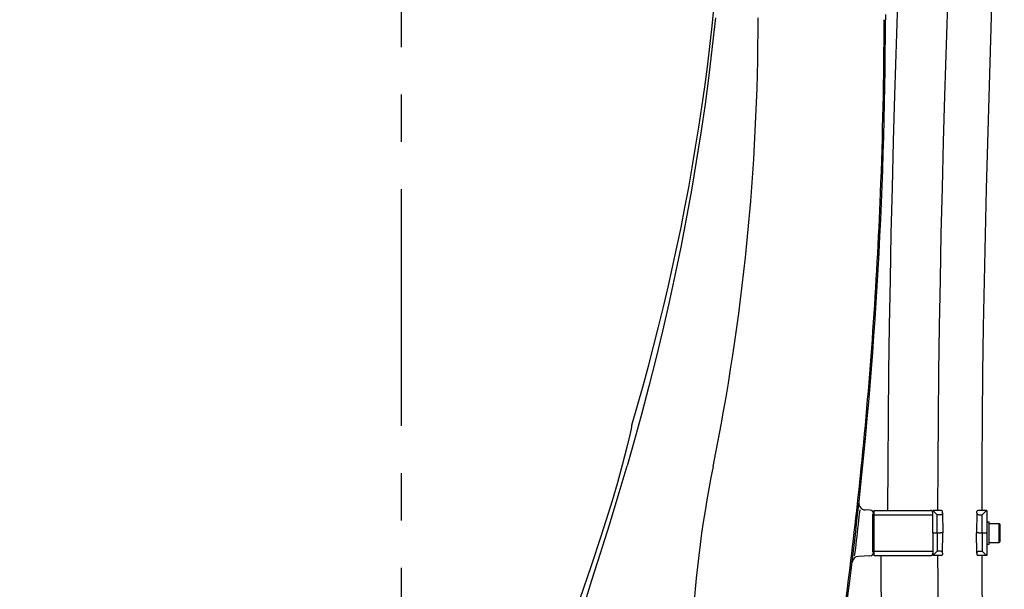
# Model space of a CAD drawing. Header units: millimetres. Extents: x -289 to 305, y -210 to 210.
# Tile 10 of 79: x -236 to -205, y -45 to -27. Entities that reach past the tile are written whole.
import ezdxf

# ---------------------------------------------------------------- set-up
doc = ezdxf.new("R2010")
doc.units = ezdxf.units.MM
doc.linetypes.add('CENTER', pattern=[12, 7.5, -1.5, 1.5, -1.5])
doc.styles.get("Standard").update_dxf_attribs({"font": 'ROMANS', "bigfont": 'EXTFONT'})
doc.dimstyles.new('ISO-25', dxfattribs={"dimtxt": 2.5, "dimasz": 2.5, "dimexe": 1.25, "dimexo": 0.625, "dimtad": 1, "dimtxsty": 'Standard', "dimcen": 2.5, "dimadec": 0, "dimazin": 0, "dimtfac": 1, "dimtmove": 0, "dimatfit": 3, "dimfxl": 1, "dimarcsym": 0})

# ---------------------------------------------------------------- blocks, each defined once
blk = doc.blocks.new('DTL0021')
at = {"color": 7, "linetype": 'Continuous'}
for p, q in [((215, 830), (214.998597, 827.640137)), ((203.421509, 607.251526), (203.846619, 610.288391)), ((208.104676, 610.099304), (206.075623, 610.205688)), ((209.487, 607.024353), (209.487, 608.503113)), ((210, 590), (210, 610)), ((210, 610), (235, 610)), ((210, 608), (236, 608)), ((236, 600), (236, 610)), ((236.123413, 610), (236, 610)), ((236.123413, 610), (238.029175, 608.070434)), ((239.917054, 610), (236.123413, 610)), ((238, 600), (238.029175, 608.070434)), ((239.5, 608.070434), (238.029175, 608.070434)), ((240.421448, 609), (240.417054, 609.504333)), ((240.421448, 609), (240.5, 600)), ((255.578553, 609), (255.5, 600)), ((255.578553, 609), (255.582947, 609.504333)), ((259.876587, 610), (256.082886, 610)), ((256.5, 608.070434), (257.970826, 608.070434)), ((259.876587, 610), (257.970826, 608.070434)), ((258, 600), (257.970826, 608.070434)), ((260, 610), (259.876587, 610)), ((260, 610), (260, 590)), ((209.487, 593), (209.487, 607)), ((260, 605), (261, 605)), ((261, 595), (261, 605)), ((261, 604.25), (265.5, 604.25)), ((265.5, 603.729736), (265.5, 604.25)), ((266, 603.75), (265.5, 604.25)), ((265.5, 595.75), (265.5, 603.729736)), ((266, 603.290955), (266, 603.75)), ((236, 600), (238, 600)), ((236, 600), (236, 590)), ((238, 600), (239.5, 600)), ((238, 600), (238.029175, 591.929565)), ((240.5, 600), (239.5, 600)), ((240.421448, 591), (240.5, 600)), ((256.5, 600), (255.5, 600)), ((255.578553, 591), (255.5, 600)), ((256.5, 600), (258, 600)), ((258, 600), (257.970826, 591.929565)), ((258, 600), (260, 600)), ((266, 596.25), (266, 603.290955)), ((260, 595), (261, 595)), ((261, 595.75), (265.5, 595.75)), ((266, 596.25), (265.5, 595.75)), ((201.295472, 589.792969), (201.802002, 593.217346)), ((209.487, 591.496887), (209.487, 592.975647)), ((210, 592), (236, 592)), ((236.123413, 590), (238.029175, 591.929565)), ((239.5, 591.929565), (238.029175, 591.929565)), ((240.421448, 591), (240.417054, 590.495666)), ((255.578553, 591), (255.582947, 590.495666)), ((256.5, 591.929565), (257.970826, 591.929565)), ((259.876587, 590), (257.970826, 591.929565)), ((208.104676, 589.900696), (203.003907, 589.633362)), ((210, 590), (235, 590)), ((236.123413, 590), (236, 590)), ((239.917054, 590), (236.123413, 590)), ((259.876587, 590), (256.082886, 590)), ((260, 590), (259.876587, 590)), ((198.863159, 576.45105), (198.861206, 576.43634))]:
    blk.add_line(p, q, dxfattribs=at)
for points in [[(226, 1100.00003), (225.956787, 1079.643829), (225.827881, 1059.285919), (225.615906, 1038.925323), (225.324768, 1018.56131), (224.9599, 998.194), (224.527832, 977.823273), (224.036194, 957.449127), (223.493531, 937.070953), (222.909058, 916.687775), (221.654602, 875.899078), (220.356201, 835.074097), (219.100098, 794.214477), (218.514405, 773.772217), (217.970337, 753.322082), (217.477356, 732.86438), (217.043946, 712.399719), (216.677796, 691.928589), (216.38562, 671.451965), (216.172791, 650.970764), (216.043457, 630.486267), (216, 610)], [(248.200013, 1100.00003), (248.156739, 1079.610138), (248.02771, 1059.219269), (247.815491, 1038.827423), (247.524048, 1018.434357), (247.158875, 998.04068), (246.726441, 977.646515), (246.234497, 957.251861), (245.691468, 936.85611), (245.10669, 916.45816), (243.851807, 875.651398), (242.553467, 834.828125), (241.29773, 793.986999), (240.712403, 773.559448), (240.168701, 753.12738), (239.676026, 732.690796), (239.24292, 712.250061), (238.877137, 691.80542), (238.585205, 671.357422), (238.37262, 650.906616), (238.243409, 630.453857), (238.200013, 610)], [(267.799988, 1100.00003), (267.756531, 1079.527008), (267.627014, 1059.05484), (267.413941, 1038.584625), (267.121521, 1018.11795), (266.755127, 997.65628), (266.321411, 977.20108), (265.828125, 956.753204), (265.283936, 936.312897), (264.698181, 915.879669), (263.442078, 875.031769), (262.143799, 834.208618), (260.889405, 793.40863), (260.305054, 773.01654), (259.762513, 752.629028), (259.271118, 732.245727), (258.839295, 711.865967), (258.474671, 691.489197), (258.183777, 671.114868), (257.971924, 650.742248), (257.843201, 630.37085), (257.799988, 610)], [(139.538025, 828.622803), (138.865174, 822.209961), (138.152466, 815.801697), (136.608338, 803.000732), (134.907471, 790.224548), (133.052307, 777.479126), (131.045777, 764.771362), (128.89148, 752.108765)], [(128.892823, 752.11261), (126.569458, 739.366272), (124.124329, 726.795227), (121.539124, 714.278931), (118.819397, 701.828979), (115.982056, 689.50116), (113.024109, 677.258972), (109.954895, 665.118652), (106.809937, 653.188721), (103.581421, 641.404907), (100.282105, 629.781128)], [(102.269776, 647.263916), (102.262757, 647.21814), (102.072388, 646.278198), (101.473328, 643.596252), (100.158875, 638.072693), (98.125855, 630.070862), (95.857849, 621.74762), (93.671936, 614.24939), (91.922608, 608.585937)], [(77.409729, 556.81958), (82.221314, 571.437134), (84.712342, 579.100647), (88.51532, 590.981201), (92.457215, 603.587341), (96.39563, 616.549744), (100.284058, 629.783203)], [(91.922608, 608.585937), (88.662659, 598.429016), (84.38385, 585.456848), (79.229248, 570.270203)], [(238.200013, 590), (238.234986, 578.698303), (238.342652, 567.39801)], [(257.799988, 590), (257.827881, 579.951965), (257.97876, 564.892334)]]:
    blk.add_lwpolyline(points, dxfattribs=at)
at = {"color": 3, "linetype": 'Continuous'}
blk.add_lwpolyline([(212.952427, 590), (213.020202, 575.753464), (213.081482, 571.503098)], dxfattribs=at)
at = {"color": 7, "linetype": 'Continuous'}
for centre, radius, start, end in [((-856.006836, 933.379547), 1000.00683, 343.410005, 359.986343), ((-841.500488, 828.496277), 1000.000562, 348.521657, 359.999996), ((-1785, 830), 2000, 346.401732, 359.932395), ((-1783.868164, 830.045227), 1998.287814, 357.727575, 359.933668), ((-1785.742187, 830.081909), 2000.161839, 354.221632, 357.728602), ((105.247315, 647), 3.000001, 163.409967, 177.039446), ((628.499207, 530.000061), 499.999186, 168.521667, 177.701783), ((-1782.894531, 829.945679), 1997.315097, 351.310301, 354.217254), ((206.232666, 613.201538), 3, 173.786309, 267.000001), ((208, 608.102051), 2, 0, 86.999999), ((235, 609), 1, 0, 90.000003), ((239.5, 608.991943), 0.921512, 270.001343, 0.501199), ((239.917054, 609.5), 0.5, 0.5, 90.000003), ((256.5, 608.991943), 0.921513, 179.498833, 269.998618), ((256.082886, 609.5), 0.5, 90.000003, 179.499994), ((-1785.018066, 829.996033), 2000.878027, 353.204516, 353.607664), ((208, 591.897949), 2, 273.000001, 0), ((235, 591), 1, 269.999997, 0), ((239.5, 591.008057), 0.921513, 359.498833, 89.998616), ((239.917054, 590.5), 0.5, 269.999997, 359.5), ((256.5, 591.008057), 0.921512, 90.001348, 180.501194), ((256.082886, 590.5), 0.5, 180.500006, 269.999997), ((203.160889, 586.637451), 3, 92.999999, 173.021382)]:
    blk.add_arc(centre, radius, start, end, dxfattribs=at)
blk = doc.blocks.new('_OPEN30')
at = {"color": 0, "linetype": 'ByBlock', "lineweight": -2}
for p, q in [((-1, 0.267949), (0, 0)), ((0, 0), (-1, -0.267949)), ((0, 0), (-1, 0))]:
    blk.add_line(p, q, dxfattribs=at)
blk = doc.blocks.new('*D29')
at = {"color": 0, "lineweight": -2}
for p, q in [((-226.22, 24.063), (-251.129, 24.063)), ((-250.415, -83.008), (-250.415, 21.063)), ((-237.957, -86.008), (-251.129, -86.008))]:
    blk.add_line(p, q, dxfattribs=at)
at = {"layer": 'Defpoints', "color": 0}
for p in [(-250.416, 24.063), (-223.68, 24.063), (-235.417, -86.008)]:
    blk.add_point(p, dxfattribs=at)
at = {"color": 0, "lineweight": -2, "xscale": 3, "yscale": 3, "zscale": 3}
for p, rotation in [((-250.415, 24.063), 89.99999999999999), ((-250.415, -86.008), 270)]:
    blk.add_blockref('_OPEN30', p, dxfattribs=dict(at, rotation=rotation))
at = {"color": 0, "insert": (-252.829, -30.971), "char_height": 3.2, "attachment_point": 5, "rotation": 90}
blk.add_mtext('1541', dxfattribs=at)

msp = doc.modelspace()

# ---------------------------------------------------------------- linework, layer by layer
at = {"color": 7, "linetype": 'CENTER'}
msp.add_line((-223.68, 27.749), (-223.68, -90.078), dxfattribs=at)

# ---------------------------------------------------------------- block references
at = {"color": 7, "xscale": 0.071428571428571, "yscale": 0.071428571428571, "zscale": 0.071428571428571}
msp.add_blockref('DTL0021', (-223.68, -86.008), dxfattribs=at)

# ---------------------------------------------------------------- dimensions: what is measured, and where the dimension line sits
at = {"color": 7}
dim = msp.add_linear_dim(base=(-250.415, 24.063), p1=(-235.417, -86.008), p2=(-223.68, 24.063), angle=270, text='1541', dimstyle='ISO-25', override={"dimtxt": 3.2, "dimasz": 3, "dimexe": 0.714286, "dimexo": 2.54, "dimgap": 0.8, "dimtad": 1, "dimtih": 0, "dimtoh": 0, "dimdec": 0, "dimdsep": 46, "dimblk1": 'OPEN30', "dimblk2": 'OPEN30', "dimsah": 1, "dimse1": 0, "dimse2": 0, "dimtmove": 0}, dxfattribs=at)
dim.commit()
dim.dimension.update_dxf_attribs({"geometry": '*D29', "text_midpoint": (-250.415, -30.971), "dimtype": 160})

doc.saveas('drawing.dxf')
